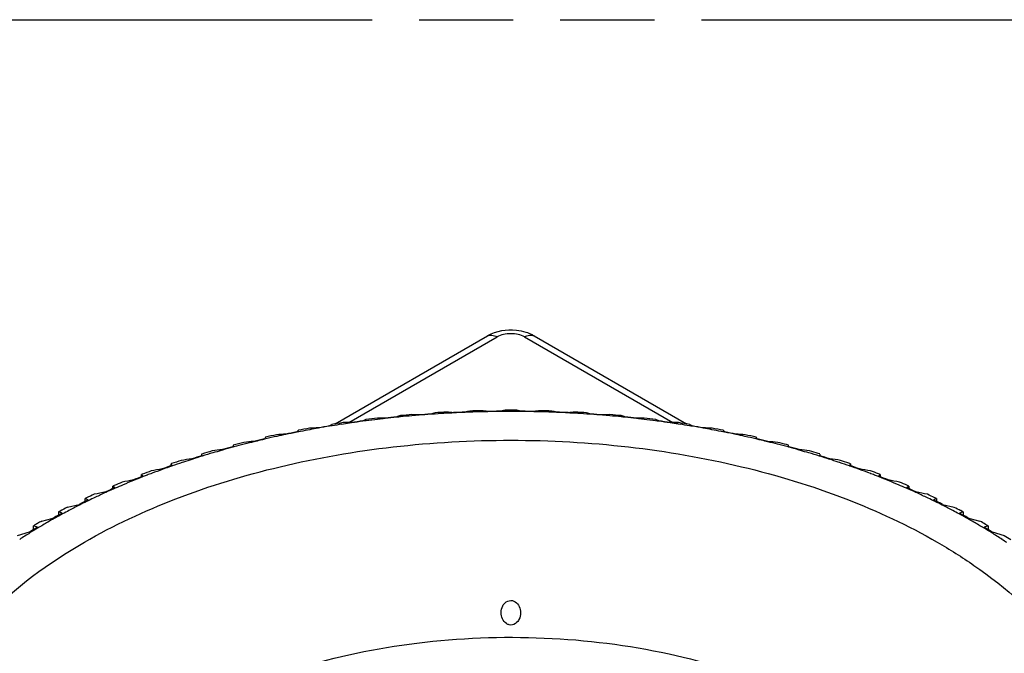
# Model space of a CAD drawing. Header units: millimetres. Extents: x 0 to 210, y 0 to 297.
# Tile 12 of 23: x 67 to 87, y 245 to 258. Entities that reach past the tile are written whole.
import ezdxf

# ---------------------------------------------------------------- set-up
doc = ezdxf.new("R2010")
doc.units = ezdxf.units.MM
doc.header["$LTSCALE"] = 19.36
doc.linetypes.add('PHANTOM', pattern=[0.8, 0.45, -0.05, 0.1, -0.05, 0.1, -0.05])
doc.layers.get('0').update_dxf_attribs({"linetype": 'CONTINUOUS'})
doc.layers.add('DEFAULT_3', color=7, linetype='PHANTOM')

msp = doc.modelspace()

# ---------------------------------------------------------------- linework, layer by layer
at = {"color": 7, "linetype": 'Continuous'}
for p, q in [((73.564, 249.355), (76.7, 251.166)), ((77.665, 251.166), (80.801, 249.355)), ((76.342, 249.596), (76.301, 249.595)), ((78.064, 249.595), (78.023, 249.596)), ((73.736, 249.353), (73.694, 249.346)), ((74.597, 249.467), (74.553, 249.462)), ((79.812, 249.462), (79.768, 249.467)), ((80.671, 249.346), (80.629, 249.353)), ((72.849, 249.199), (72.817, 249.192)), ((81.548, 249.192), (81.516, 249.199)), ((72.139, 249.046), (72.111, 249.04)), ((82.254, 249.04), (82.226, 249.046)), ((71.245, 248.816), (71.22, 248.809)), ((71.476, 248.88), (71.46, 248.876)), ((82.897, 248.918), (82.86, 248.928)), ((82.905, 248.876), (82.889, 248.88)), ((83.145, 248.809), (83.12, 248.816)), ((83.545, 248.736), (83.51, 248.746)), ((70.196, 248.536), (70.189, 248.534)), ((70.189, 248.493), (70.189, 248.534)), ((70.442, 248.569), (70.412, 248.559)), ((70.83, 248.693), (70.826, 248.692)), ((83.539, 248.692), (83.535, 248.693)), ((83.953, 248.559), (83.923, 248.569)), ((84.176, 248.534), (84.176, 248.493)), ((70.21, 248.489), (70.203, 248.487)), ((84.162, 248.487), (84.156, 248.49)), ((69.595, 248.32), (69.577, 248.313)), ((69.577, 248.267), (69.577, 248.313)), ((69.613, 248.269), (69.597, 248.262)), ((84.769, 248.262), (84.752, 248.269)), ((84.788, 248.313), (84.788, 248.267)), ((69.014, 248.086), (68.986, 248.074)), ((68.986, 248.022), (68.986, 248.074)), ((69.037, 248.03), (69.009, 248.018)), ((85.356, 248.018), (85.329, 248.03)), ((85.379, 248.074), (85.379, 248.022)), ((68.417, 247.758), (68.417, 247.818)), ((85.948, 247.818), (85.948, 247.758)), ((67.873, 247.477), (67.873, 247.544)), ((68.052, 247.637), (68.295, 247.698)), ((68.301, 247.684), (68.295, 247.68)), ((86.071, 247.68), (86.064, 247.684)), ((86.07, 247.698), (86.313, 247.637)), ((86.492, 247.544), (86.492, 247.477)), ((67.524, 247.353), (67.731, 247.41)), ((67.731, 247.41), (67.772, 247.421)), ((86.593, 247.421), (86.634, 247.41)), ((86.634, 247.41), (86.841, 247.353)), ((67.023, 247.054), (67.275, 247.129)), ((67.368, 247.263), (67.354, 247.255)), ((67.354, 247.177), (67.354, 247.255)), ((87.011, 247.255), (87.011, 247.177)), ((87.09, 247.129), (87.342, 247.054))]:
    msp.add_line(p, q, dxfattribs=at)
at = {"color": 9, "linetype": 'Continuous'}
for p, q in [((73.847, 249.383), (76.9, 251.146)), ((77.465, 251.146), (80.518, 249.383)), ((77.665, 251.166), (77.665, 251.166))]:
    msp.add_line(p, q, dxfattribs=at)
msp.add_arc((77.598, 251.049), 0.134, 60.1095, 64.2081, dxfattribs=at)
at = {"color": 7, "linetype": 'Continuous'}
for centre, radius, start, end in [((77.147, 226.347), 23.286, 94.9314, 95.5183), ((73.224, 205.098), 44.49, 87.331, 87.5242), ((77.449, 222.787), 26.84, 94.092, 94.6015), ((77.16, 226.69), 22.921, 94.0698, 94.6658), ((80.294, 232.708), 17.51, 105.4742, 105.7766), ((77.166, 226.61), 23.001, 93.8454, 94.07), ((77.172, 226.027), 23.607, 93.1819, 93.7634), ((77.171, 226.533), 23.078, 93.2504, 93.8452), ((72.88, 211.53), 38.184, 85.3136, 85.522), ((77.176, 226.456), 23.155, 92.9099, 93.2505), ((77.345, 222.634), 26.987, 92.3475, 92.856), ((77.179, 226.394), 23.217, 92.318, 92.9098), ((80.92, 228.19), 21.913, 102.062, 102.3344), ((77.18, 226.354), 23.258, 92.1672, 92.3181), ((77.181, 225.832), 23.802, 91.444, 92.0224), ((77.182, 226.316), 23.296, 91.4761, 92.0667), ((72.819, 217.556), 32.291, 83.0829, 83.3091), ((77.182, 226.291), 23.32, 91.1659, 91.4762), ((77.237, 222.556), 27.061, 90.6123, 91.1203), ((77.183, 226.283), 23.329, 90.2945, 91.1659), ((81.349, 223.125), 26.853, 99.1852, 99.4324), ((77.183, 225.767), 23.868, 89.7115, 90.2888), ((77.183, 226.29), 23.321, 89.7058, 90.2945), ((77.183, 226.283), 23.329, 88.8344, 89.7058), ((73.016, 223.124), 26.854, 80.568, 80.8152), ((77.128, 222.556), 27.061, 88.88, 89.388), ((81.546, 217.556), 32.29, 96.6913, 96.9174), ((77.183, 226.291), 23.32, 88.5241, 88.8344), ((77.183, 226.316), 23.296, 87.9336, 88.5242), ((77.184, 225.832), 23.802, 87.9778, 88.5563), ((73.445, 228.189), 21.914, 77.6661, 77.9385), ((77.185, 226.354), 23.258, 87.6821, 87.8331), ((77.186, 226.394), 23.217, 87.0905, 87.6823), ((77.02, 222.634), 26.987, 87.1443, 87.6528), ((81.485, 211.531), 38.183, 94.4784, 94.6867), ((77.19, 226.456), 23.155, 86.7497, 87.0904), ((77.194, 226.533), 23.078, 86.1551, 86.7499), ((77.193, 226.027), 23.607, 86.2368, 86.8184), ((74.071, 232.708), 17.51, 74.224, 74.5264), ((77.199, 226.61), 23.001, 85.9303, 86.1549), ((76.916, 222.787), 26.84, 85.3988, 85.9082), ((77.205, 226.69), 22.921, 85.3344, 85.9305), ((81.141, 205.099), 44.489, 92.4761, 92.6693), ((77.218, 226.347), 23.286, 84.482, 85.0689), ((77.722, 242.617), 7.943, 122.1113, 122.532), ((77.023, 227.339), 22.287, 98.4918, 99.0962), ((77.011, 227.905), 21.697, 98.7936, 99.3003), ((74.832, 191.233), 58.159, 90.91478, 91.08387), ((77.04, 227.711), 21.893, 98.2369, 98.6814), ((77.636, 223.314), 26.336, 97.6352, 98.1478), ((77.066, 227.532), 22.073, 97.6256, 98.2367), ((78.625, 239.953), 10.473, 114.994, 115.3731), ((77.083, 227.408), 22.199, 97.4553, 97.626), ((77.1, 226.787), 22.843, 96.6991, 97.2936), ((77.098, 227.291), 22.316, 96.8449, 97.4549), ((73.869, 198.314), 51.164, 89.1857, 89.366), ((77.113, 227.166), 22.443, 96.5512, 96.8452), ((77.547, 223.015), 26.622, 95.8524, 96.3632), ((77.129, 227.026), 22.584, 95.8379, 96.4386), ((79.511, 236.641), 13.682, 109.6581, 109.9963), ((77.138, 226.935), 22.675, 95.6406, 95.8382), ((77.146, 226.855), 22.756, 95.0393, 95.6404), ((77.154, 226.768), 22.843, 94.666, 95.0395), ((77.211, 226.768), 22.843, 84.9608, 85.3343), ((77.219, 226.855), 22.756, 84.3599, 84.961), ((77.227, 226.935), 22.675, 84.1621, 84.3597), ((74.854, 236.64), 13.683, 70.0045, 70.3427), ((76.818, 223.015), 26.622, 83.6371, 84.1479), ((77.236, 227.025), 22.584, 83.5617, 84.1624), ((80.496, 198.315), 51.163, 90.6343, 90.8146), ((77.252, 227.165), 22.443, 83.1551, 83.449), ((77.267, 227.291), 22.316, 82.5454, 83.1554), ((77.265, 226.787), 22.843, 82.7067, 83.3012), ((77.282, 227.407), 22.199, 82.3743, 82.545), ((75.74, 239.953), 10.474, 64.6279, 65.007), ((76.729, 223.314), 26.336, 81.8525, 82.3651), ((77.299, 227.532), 22.073, 81.7636, 82.3747), ((79.533, 191.234), 58.158, 88.91639, 89.08549), ((77.325, 227.711), 21.893, 81.3189, 81.7634), ((77.342, 227.339), 22.287, 80.9041, 81.5085), ((77.355, 227.905), 21.697, 80.7, 81.2066), ((76.643, 242.617), 7.943, 57.4694, 57.89), ((77.763, 176.411), 72.921, 94.10076, 94.25158), ((77.784, 224.109), 25.577, 101.2963, 101.8135), ((76.846, 228.804), 20.782, 101.2945, 101.9338), ((76.972, 244.609), 6.214, 132.0471, 132.4921), ((76.875, 228.656), 20.934, 101.18, 101.2951), ((76.911, 227.991), 21.625, 100.3165, 100.9331), ((76.906, 228.499), 21.094, 100.5527, 101.088), ((76.127, 183.912), 65.427, 92.54602, 92.70538), ((76.94, 228.315), 21.281, 100.0677, 100.5528), ((76.974, 228.127), 21.472, 99.4436, 100.0675), ((77.716, 223.68), 25.986, 99.4474, 99.9622), ((76.994, 228.004), 21.597, 99.3006, 99.4441), ((77.371, 228.003), 21.597, 80.5562, 80.6997), ((76.649, 223.68), 25.986, 80.0381, 80.5529), ((77.391, 228.127), 21.472, 79.9328, 80.5567), ((78.238, 183.913), 65.426, 87.29487, 87.45423), ((77.425, 228.315), 21.281, 79.4475, 79.9326), ((77.459, 228.499), 21.094, 78.9122, 79.4476), ((77.454, 227.991), 21.625, 79.0672, 79.6838), ((77.49, 228.656), 20.934, 78.7052, 78.8203), ((77.393, 244.609), 6.214, 47.5098, 47.9548), ((77.519, 228.804), 20.783, 78.0665, 78.7058), ((76.581, 224.109), 25.577, 78.1868, 78.704), ((76.603, 176.412), 72.919, 85.74866, 85.89948), ((76.564, 229.548), 20.03, 104.0914, 104.7404), ((79.746, 168.789), 80.59, 95.59569, 95.739), ((76.606, 229.851), 19.708, 103.8475, 104.4287), ((77.841, 224.594), 25.116, 103.1894, 103.7095), ((76.654, 229.66), 19.905, 103.4494, 103.8478), ((76.685, 229.527), 20.042, 103.1936, 103.4495), ((76.889, 245.91), 5.716, 146.3134, 146.714), ((76.76, 228.732), 20.869, 102.1804, 102.8118), ((76.74, 229.293), 20.283, 102.4644, 103.1119), ((76.795, 229.042), 20.539, 101.934, 102.4647), ((77.57, 229.042), 20.539, 77.5357, 78.0663), ((77.625, 229.292), 20.283, 76.8884, 77.5359), ((77.605, 228.732), 20.869, 77.1885, 77.8199), ((77.477, 245.91), 5.716, 33.2886, 33.6893), ((77.68, 229.527), 20.042, 76.5508, 76.8067), ((76.524, 224.594), 25.116, 76.2908, 76.8109), ((77.712, 229.66), 19.905, 76.1525, 76.5509), ((77.759, 229.851), 19.708, 75.5716, 76.1528), ((74.619, 168.79), 80.588, 84.26124, 84.40455), ((77.795, 229.524), 20.054, 75.3683, 75.9086), ((76.323, 230.423), 19.121, 106.0578, 106.7272), ((56.327, 246.4), 14.68, 9.0203, 9.154), ((76.292, 230.984), 18.533, 106.4479, 107.1407), ((82.082, 161.106), 88.386, 97.04415, 97.1808), ((76.375, 230.705), 18.823, 105.892, 106.4483), ((77.885, 225.13), 24.608, 105.135, 105.6581), ((76.46, 230.406), 19.135, 105.1458, 105.8143), ((81.165, 246.509), 9.992, 166.0509, 166.2505), ((76.541, 230.104), 19.447, 104.4285, 105.0967), ((77.824, 230.104), 19.447, 74.9036, 75.5718), ((73.202, 246.509), 9.99, 13.753, 13.9526), ((76.48, 225.13), 24.608, 74.3422, 74.8653), ((77.905, 230.406), 19.135, 74.186, 74.8545), ((72.283, 161.107), 88.385, 82.81943, 82.95608), ((77.99, 230.705), 18.823, 73.5521, 74.1083), ((78.073, 230.984), 18.533, 72.8596, 73.5524), ((78.035, 230.398), 19.148, 73.385, 73.9422), ((98.044, 246.4), 14.685, 170.8496, 170.9833), ((65.067, 245.582), 5.911, 29.58, 29.9537), ((76.036, 231.339), 18.162, 108.0885, 108.7579), ((75.988, 231.929), 17.539, 108.5358, 109.2364), ((84.771, 153.42), 96.262, 98.45702, 98.58774), ((76.098, 231.602), 17.884, 107.8502, 108.4336), ((77.917, 225.708), 24.063, 107.1417, 107.668), ((76.193, 231.306), 18.195, 107.1557, 107.85), ((78.172, 231.306), 18.195, 72.1504, 72.8446), ((76.448, 225.708), 24.063, 72.3323, 72.8586), ((78.267, 231.602), 17.885, 71.5668, 72.1501), ((69.595, 153.422), 96.261, 81.41249, 81.54321), ((78.377, 231.929), 17.539, 70.764, 71.4645), ((78.322, 231.318), 18.184, 71.3348, 71.9116), ((78.375, 231.474), 18.019, 71.218, 71.3341), ((89.298, 245.582), 5.911, 150.0491, 150.4229), ((75.704, 232.278), 17.165, 110.1931, 110.8486), ((75.674, 232.796), 16.618, 110.7195, 111.0947), ((87.811, 145.791), 104.17, 99.84329, 99.9687), ((75.767, 232.551), 16.879, 109.9597, 110.7185), ((77.94, 226.321), 23.488, 109.219, 109.7485), ((75.881, 232.237), 17.213, 109.2585, 109.96), ((76.426, 226.321), 23.488, 70.2519, 70.7814), ((78.485, 232.237), 17.213, 70.0404, 70.7418), ((78.598, 232.551), 16.88, 69.2819, 70.0406), ((66.554, 145.792), 104.169, 80.03151, 80.15693), ((78.691, 232.796), 16.618, 68.9056, 69.2809), ((78.657, 232.266), 17.179, 69.208, 69.8071), ((75.327, 233.23), 16.141, 112.3817, 113.023), ((91.199, 138.274), 112.066, 101.21058, 101.33122), ((75.388, 233.514), 15.845, 112.1494, 112.9861), ((77.955, 226.961), 22.894, 111.3769, 111.9094), ((75.523, 233.183), 16.202, 111.456, 112.15), ((65.376, 244.062), 5.977, 44.8969, 45.3409), ((75.618, 232.942), 16.462, 111.0948, 111.3939), ((78.747, 232.941), 16.462, 68.6064, 68.9055), ((78.717, 232.425), 17.008, 69.0866, 69.2072), ((88.989, 244.062), 5.977, 134.6611, 135.1051), ((76.411, 226.961), 22.894, 68.0909, 68.6235), ((78.842, 233.183), 16.202, 67.8504, 68.5444), ((78.977, 233.513), 15.845, 67.0143, 67.851), ((63.166, 138.275), 112.065, 78.669, 78.78964), ((79.037, 233.227), 16.145, 66.9942, 67.6186), ((94.928, 130.923), 119.907, 102.5654, 102.68174), ((74.974, 234.457), 14.815, 114.4334, 115.3564), ((77.966, 227.619), 22.292, 113.6264, 114.1616), ((75.1, 234.182), 15.117, 113.8944, 114.4347), ((75.157, 234.053), 15.259, 113.7626, 113.8951), ((64.797, 241.85), 7.502, 55.63, 56.0583), ((75.252, 233.835), 15.496, 112.9867, 113.6475), ((79.113, 233.835), 15.496, 66.3528, 67.0137), ((89.568, 241.851), 7.502, 123.9431, 124.3715), ((76.399, 227.619), 22.292, 65.8387, 66.374), ((79.105, 233.386), 15.972, 66.8675, 66.9933), ((79.208, 234.052), 15.259, 66.1053, 66.2378), ((79.265, 234.182), 15.117, 65.5656, 66.1059), ((79.391, 234.457), 14.815, 64.644, 65.567), ((59.438, 130.925), 119.905, 77.31848, 77.43482), ((77.981, 228.285), 21.695, 115.9793, 116.5166), ((74.683, 235.062), 14.144, 116.1724, 116.8218), ((74.831, 234.342), 14.924, 115.3195, 115.4511), ((64.037, 238.966), 9.877, 63.2825, 63.6706), ((74.759, 234.908), 14.315, 116.0092, 116.1734), ((74.905, 234.184), 15.099, 114.6655, 115.3184), ((74.834, 234.754), 14.486, 115.3574, 116.0083), ((79.531, 234.754), 14.486, 63.9921, 64.643), ((79.457, 234.178), 15.105, 64.7091, 65.3347), ((79.606, 234.908), 14.315, 63.827, 63.9912), ((90.328, 238.966), 9.876, 116.3304, 116.7186), ((76.385, 228.285), 21.695, 63.4837, 64.0211), ((79.532, 234.336), 14.93, 64.5493, 64.7082), ((79.682, 235.062), 14.144, 63.1786, 63.828), ((74.363, 235.276), 13.879, 117.7425, 117.8806), ((63.301, 235.431), 12.947, 68.9748, 69.3213), ((74.444, 235.123), 14.052, 117.0565, 117.7414), ((74.362, 235.684), 13.443, 117.8361, 118.4786), ((74.521, 235.381), 13.786, 116.8512, 117.8347), ((79.844, 235.38), 13.786, 62.1657, 63.1491), ((80.004, 235.684), 13.443, 61.5218, 62.1643), ((79.914, 235.108), 14.068, 62.3344, 62.9437), ((91.064, 235.432), 12.947, 110.6795, 111.026), ((79.994, 235.262), 13.895, 62.1198, 62.3336), ((73.977, 235.979), 13.077, 119.5682, 119.9994), ((73.892, 236.521), 12.483, 119.9971, 121.0788), ((74.055, 236.239), 12.81, 119.3409, 119.9987), ((78.005, 228.95), 21.116, 118.4482, 118.9868), ((74.188, 236.002), 13.081, 118.6991, 119.341), ((74.275, 235.844), 13.261, 118.4796, 118.7001), ((80.09, 235.844), 13.262, 61.3003, 61.5208), ((76.36, 228.95), 21.116, 61.0136, 61.5522), ((80.177, 236.002), 13.081, 60.6594, 61.3013), ((80.31, 236.238), 12.81, 60.0017, 60.6595), ((80.473, 236.521), 12.483, 58.9216, 60.0033), ((80.404, 236.006), 13.046, 59.8412, 60.4326), ((78.049, 229.605), 20.571, 121.0469, 121.5855), ((73.711, 236.821), 12.133, 121.0796, 121.9943), ((62.685, 231.276), 16.647, 73.4021, 73.7116), ((73.899, 236.114), 12.921, 119.9995, 120.3617), ((80.654, 236.821), 12.133, 58.0061, 58.9208), ((91.68, 231.277), 16.646, 106.289, 106.5985), ((76.316, 229.605), 20.571, 58.4149, 58.9535), ((80.489, 236.153), 12.876, 59.5658, 59.8405), ((73.513, 237.137), 11.76, 121.9926, 123.2196), ((80.852, 237.137), 11.761, 56.7808, 58.0078), ((81.023, 237.399), 11.447, 56.1858, 56.778), ((80.938, 236.888), 12.014, 57.028, 57.7884)]:
    msp.add_arc(centre, radius, start, end, dxfattribs=at)
for points, knots in [([(77.499, 251.239), (77.433, 251.26), (77.167, 251.314), (76.875, 251.267), (76.7, 251.166)], [0, 0, 0, 0, 0.253323, 1, 1, 1, 1]), ([(77.665, 251.166), (77.652, 251.173), (77.599, 251.202), (77.542, 251.225), (77.499, 251.239)], [0, 0, 0, 0, 0.246737, 1, 1, 1, 1]), ([(68.404, 246.92), (69.005, 247.267), (70.319, 247.878), (72.459, 248.529), (74.776, 248.929), (77.183, 249.064), (79.589, 248.929), (81.906, 248.529), (84.046, 247.879), (85.36, 247.267), (85.961, 246.92)], [0, 0, 0, 0, 0.114156, 0.237325, 0.366975, 0.499999, 0.633024, 0.762674, 0.885843, 1, 1, 1, 1]), ([(65.867, 244.8), (66.025, 245.002), (66.759, 245.832), (67.668, 246.495), (68.404, 246.92)], [0, 0, 0, 0, 0.231614, 1, 1, 1, 1]), ([(85.961, 246.92), (86.219, 246.771), (87.154, 246.182), (88, 245.436), (88.498, 244.8)], [0, 0, 0, 0, 0.269731, 1, 1, 1, 1]), ([(77.041, 245.645), (77.068, 245.679), (77.126, 245.719), (77.215, 245.72), (77.297, 245.685), (77.366, 245.596), (77.383, 245.51), (77.383, 245.467)], [0, 0, 0, 0, 0.249409, 0.377115, 0.504282, 0.752819, 1, 1, 1, 1]), ([(76.983, 245.467), (76.983, 245.514), (76.997, 245.579), (77.031, 245.633), (77.041, 245.645)], [0, 0, 0, 0, 0.747178, 1, 1, 1, 1]), ([(77.324, 245.288), (77.297, 245.254), (77.239, 245.212), (77.149, 245.212), (77.068, 245.248), (76.999, 245.338), (76.983, 245.425), (76.983, 245.467)], [0, 0, 0, 0, 0.249374, 0.37689, 0.503963, 0.752772, 1, 1, 1, 1]), ([(77.383, 245.467), (77.383, 245.42), (77.368, 245.355), (77.334, 245.301), (77.324, 245.288)], [0, 0, 0, 0, 0.747035, 1, 1, 1, 1]), ([(70.677, 243.405), (71.339, 243.787), (72.835, 244.411), (75.274, 244.917), (77.862, 245.017), (80.397, 244.702), (82.358, 244.096), (83.719, 243.413), (84.58, 242.837), (85.293, 242.195), (85.842, 241.497), (86.214, 240.756), (86.337, 240.235), (86.365, 239.978)], [0, 0, 0, 0, 0.127354, 0.267337, 0.413103, 0.556795, 0.690908, 0.752574, 0.809954, 0.862916, 0.911702, 0.957004, 1, 1, 1, 1])]:
    msp.add_open_spline(points, degree=3, knots=knots, dxfattribs=at)
at = {"color": 9, "linetype": 'Continuous'}
for points, knots in [([(76.7, 251.166), (76.727, 251.181), (76.801, 251.192), (76.867, 251.165), (76.9, 251.146)], [0, 0, 0, 0, 0.449114, 1, 1, 1, 1]), ([(77.465, 251.146), (77.425, 251.169), (77.332, 251.203), (77.182, 251.219), (77.033, 251.203), (76.94, 251.169), (76.9, 251.146)], [0, 0, 0, 0, 0.237245, 0.500001, 0.762756, 1, 1, 1, 1]), ([(77.465, 251.146), (77.497, 251.164), (77.559, 251.19), (77.63, 251.183), (77.656, 251.17)], [0, 0, 0, 0, 0.549381, 1, 1, 1, 1])]:
    msp.add_open_spline(points, degree=3, knots=knots, dxfattribs=at)
at = {"layer": 'DEFAULT_3', "color": 91, "linetype": 'PHANTOM', "true_color": 0x80ff80}
msp.add_line((50.129, 257.68), (150.129, 257.68), dxfattribs=at)

doc.saveas('drawing.dxf')
